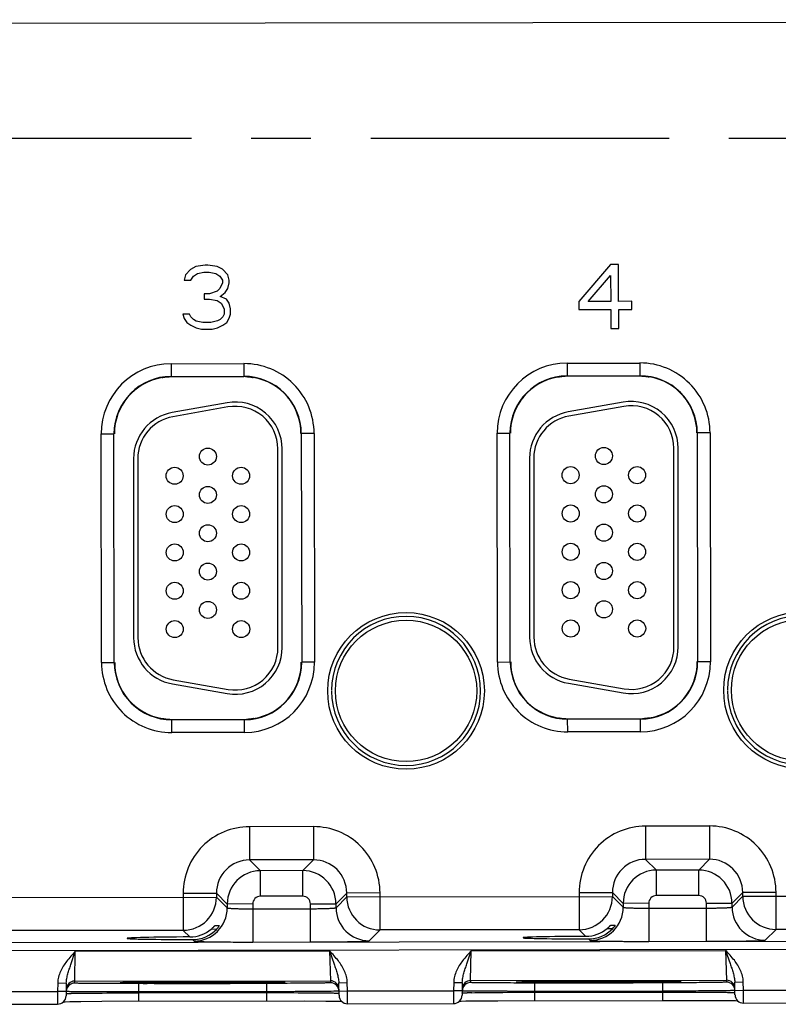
# Model space of a CAD drawing. Header units: inches. Extents: x 0 to 34, y 0 to 22.
# Tile 54 of 71: x 11.1 to 12.9, y 15.2 to 17.6. Entities that reach past the tile are written whole.
import ezdxf

# ---------------------------------------------------------------- set-up
doc = ezdxf.new("R2010")
doc.units = ezdxf.units.IN
doc.header["$LTSCALE"] = 1.87
doc.header["$MEASUREMENT"] = 0
doc.linetypes.add('CENTER', pattern=[0.6, 0.375, -0.075, 0.075, -0.075])
doc.layers.get('0').update_dxf_attribs({"linetype": 'CONTINUOUS'})
doc.layers.add('02___PRT_ALL_AXES', color=7, linetype='CONTINUOUS')

msp = doc.modelspace()

# ---------------------------------------------------------------- linework, layer by layer
at = {"color": 7, "linetype": 'CONTINUOUS'}
for p, q in [((9.3653, 17.5445), (16.4519, 17.5555)), ((11.4942, 16.9693), (11.4817, 16.9565)), ((11.5067, 16.9757), (11.4942, 16.9693)), ((11.5286, 16.9789), (11.5067, 16.9757)), ((11.5348, 16.9789), (11.5286, 16.9789)), ((11.5567, 16.9757), (11.5348, 16.9789)), ((11.5692, 16.9694), (11.5567, 16.9757)), ((11.5817, 16.9566), (11.5692, 16.9694)), ((12.4805, 16.9804), (12.4056, 16.8941)), ((12.4992, 16.9804), (12.4805, 16.9804)), ((12.4993, 16.8942), (12.4992, 16.9804)), ((11.4817, 16.9565), (11.4786, 16.9437)), ((11.4943, 16.9437), (11.5005, 16.9533)), ((11.5005, 16.9533), (11.5099, 16.9597)), ((11.5099, 16.9597), (11.5255, 16.9629)), ((11.5255, 16.9629), (11.538, 16.9629)), ((11.538, 16.9629), (11.5536, 16.9598)), ((11.5536, 16.9598), (11.563, 16.9534)), ((11.563, 16.9534), (11.5693, 16.9438)), ((11.5849, 16.9439), (11.5817, 16.9566)), ((12.4275, 16.8941), (12.4805, 16.9548)), ((12.4805, 16.9548), (12.4806, 16.8942)), ((11.4786, 16.9437), (11.4943, 16.9437)), ((11.563, 16.9247), (11.5568, 16.9183)), ((11.5693, 16.9375), (11.563, 16.9247)), ((11.5693, 16.9438), (11.5693, 16.9375)), ((11.5756, 16.9151), (11.5818, 16.9247)), ((11.5818, 16.9247), (11.5849, 16.9375)), ((11.5849, 16.9375), (11.5849, 16.9439)), ((11.5256, 16.9119), (11.5256, 16.8991)), ((11.5381, 16.9119), (11.5256, 16.9119)), ((11.5256, 16.8991), (11.5381, 16.8991)), ((11.5568, 16.9183), (11.5381, 16.9119)), ((11.5381, 16.8991), (11.5568, 16.8959)), ((11.5631, 16.9055), (11.5756, 16.9151)), ((11.5787, 16.8992), (11.5631, 16.9055)), ((11.585, 16.8896), (11.5787, 16.8992)), ((11.5568, 16.8959), (11.5662, 16.8896)), ((11.5662, 16.8896), (11.5725, 16.8768)), ((11.5725, 16.8768), (11.5725, 16.8641)), ((11.5881, 16.8768), (11.585, 16.8896)), ((11.5881, 16.8641), (11.5881, 16.8768)), ((12.4056, 16.8941), (12.4056, 16.8749)), ((12.4806, 16.8942), (12.4275, 16.8941)), ((12.5306, 16.8943), (12.4993, 16.8942)), ((12.5306, 16.8751), (12.5306, 16.8943)), ((11.4756, 16.8639), (11.4788, 16.8543)), ((11.4913, 16.8639), (11.4756, 16.8639)), ((11.4788, 16.8543), (11.485, 16.8448)), ((11.4944, 16.8576), (11.4913, 16.8639)), ((11.5007, 16.8512), (11.4944, 16.8576)), ((11.5694, 16.8577), (11.5632, 16.8513)), ((11.5725, 16.8641), (11.5694, 16.8577)), ((11.5788, 16.8449), (11.585, 16.8545)), ((11.585, 16.8545), (11.5881, 16.8641)), ((12.4056, 16.8749), (12.4806, 16.875)), ((12.4806, 16.875), (12.4807, 16.8304)), ((12.4994, 16.8751), (12.5306, 16.8751)), ((12.4994, 16.8304), (12.4994, 16.8751)), ((11.485, 16.8448), (11.4944, 16.8384)), ((11.4944, 16.8384), (11.5069, 16.832)), ((11.5069, 16.848), (11.5007, 16.8512)), ((11.5225, 16.8448), (11.5069, 16.848)), ((11.5069, 16.832), (11.5194, 16.8289)), ((11.5413, 16.8449), (11.5225, 16.8448)), ((11.5569, 16.8481), (11.5413, 16.8449)), ((11.5444, 16.8289), (11.5569, 16.8321)), ((11.5632, 16.8513), (11.5569, 16.8481)), ((11.5569, 16.8321), (11.5694, 16.8385)), ((11.5694, 16.8385), (11.5788, 16.8449)), ((12.4807, 16.8304), (12.4994, 16.8304)), ((11.5194, 16.8289), (11.5444, 16.8289)), ((11.4483, 16.7477), (11.6193, 16.748)), ((11.4483, 16.7477), (11.4484, 16.7177)), ((11.6193, 16.748), (11.6194, 16.718)), ((12.3783, 16.7492), (12.5493, 16.7494)), ((12.3783, 16.7492), (12.3784, 16.7192)), ((12.5493, 16.7494), (12.5494, 16.7194)), ((11.4269, 16.7151), (11.4268, 16.7151)), ((11.4284, 16.7155), (11.4269, 16.7151)), ((11.4279, 16.7154), (11.4281, 16.7154)), ((11.4281, 16.7154), (11.4284, 16.7155)), ((11.4321, 16.7161), (11.4284, 16.7155)), ((11.4422, 16.717), (11.4437, 16.7171)), ((11.4484, 16.7172), (11.4437, 16.7171)), ((11.4484, 16.7177), (11.6194, 16.718)), ((11.624, 16.7174), (11.6194, 16.7175)), ((11.6393, 16.7158), (11.6306, 16.717)), ((11.6393, 16.7158), (11.6397, 16.7157)), ((11.6409, 16.7154), (11.6393, 16.7158)), ((11.6409, 16.7154), (11.6409, 16.7154)), ((12.3569, 16.7166), (12.3568, 16.7165)), ((12.3584, 16.7169), (12.3569, 16.7166)), ((12.3579, 16.7168), (12.3581, 16.7169)), ((12.3581, 16.7169), (12.3584, 16.7169)), ((12.3621, 16.7175), (12.3584, 16.7169)), ((12.3722, 16.7185), (12.3737, 16.7185)), ((12.3784, 16.7186), (12.3737, 16.7185)), ((12.3784, 16.7192), (12.5494, 16.7194)), ((12.554, 16.7188), (12.5494, 16.7189)), ((12.5693, 16.7173), (12.5606, 16.7184)), ((12.5709, 16.7169), (12.5693, 16.7173)), ((12.5693, 16.7172), (12.5697, 16.7172)), ((12.5709, 16.7168), (12.5709, 16.7169)), ((11.5799, 16.656), (11.4509, 16.6332)), ((11.5817, 16.6462), (11.4527, 16.6234)), ((12.5099, 16.6574), (12.3809, 16.6346)), ((12.5117, 16.6476), (12.3827, 16.6248)), ((11.2849, 16.046), (11.2841, 16.583)), ((11.2841, 16.583), (11.3141, 16.583)), ((11.3149, 16.0461), (11.3141, 16.583)), ((11.784, 16.5838), (11.7541, 16.5837)), ((11.7541, 16.5837), (11.7549, 16.0467)), ((11.784, 16.5838), (11.7849, 16.0468)), ((12.2141, 16.5844), (12.2441, 16.5845)), ((12.2149, 16.0474), (12.2141, 16.5844)), ((12.2449, 16.0475), (12.2441, 16.5845)), ((12.714, 16.5852), (12.6841, 16.5852)), ((12.6841, 16.5852), (12.6849, 16.0482)), ((12.714, 16.5852), (12.7149, 16.0482)), ((11.6993, 16.0817), (11.6991, 16.5477)), ((11.7093, 16.0817), (11.7091, 16.5477)), ((12.6293, 16.0832), (12.6291, 16.5492)), ((12.6393, 16.0832), (12.6391, 16.5492)), ((11.3601, 16.5248), (11.3603, 16.1043)), ((11.3701, 16.5248), (11.3703, 16.1043)), ((12.2901, 16.5263), (12.2903, 16.1058)), ((12.3001, 16.5263), (12.3003, 16.1058)), ((11.2849, 16.046), (11.3149, 16.0461)), ((11.7849, 16.0468), (11.7549, 16.0467)), ((12.2149, 16.0474), (12.2449, 16.0475)), ((12.7149, 16.0482), (12.6849, 16.0482)), ((11.453, 16.0059), (11.582, 15.9832)), ((12.3812, 15.9975), (12.5102, 15.9748)), ((12.383, 16.0073), (12.512, 15.9846)), ((11.4512, 15.996), (11.5802, 15.9734)), ((11.4281, 15.9144), (11.4281, 15.9143)), ((11.4281, 15.9143), (11.4297, 15.914)), ((11.4296, 15.914), (11.4292, 15.9141)), ((11.4297, 15.914), (11.4384, 15.9128)), ((11.445, 15.9124), (11.4496, 15.9123)), ((11.6206, 15.912), (11.4496, 15.9118)), ((11.4497, 15.8818), (11.4496, 15.9118)), ((11.6206, 15.9126), (11.6253, 15.9127)), ((11.6207, 15.882), (11.6206, 15.912)), ((11.6268, 15.9127), (11.6253, 15.9127)), ((11.6368, 15.9137), (11.6405, 15.9143)), ((11.6405, 15.9143), (11.6421, 15.9147)), ((11.6409, 15.9144), (11.6406, 15.9143)), ((11.641, 15.9144), (11.6409, 15.9144)), ((11.6421, 15.9147), (11.6421, 15.9147)), ((12.3581, 15.9158), (12.3581, 15.9158)), ((12.3581, 15.9158), (12.3597, 15.9154)), ((12.3596, 15.9154), (12.3592, 15.9155)), ((12.3597, 15.9154), (12.3684, 15.9142)), ((12.375, 15.9138), (12.3796, 15.9138)), ((12.5506, 15.9135), (12.3796, 15.9132)), ((12.3797, 15.8832), (12.3796, 15.9132)), ((12.5506, 15.914), (12.5553, 15.9141)), ((12.5507, 15.8835), (12.5506, 15.9135)), ((12.5568, 15.9142), (12.5553, 15.9141)), ((12.5668, 15.9151), (12.5705, 15.9157)), ((12.5705, 15.9157), (12.5721, 15.9161)), ((12.5709, 15.9158), (12.5706, 15.9158)), ((12.571, 15.9158), (12.5709, 15.9158)), ((12.5721, 15.9161), (12.5721, 15.9162)), ((11.6207, 15.882), (11.4497, 15.8818)), ((12.5507, 15.8835), (12.3797, 15.8832)), ((11.7827, 15.6609), (11.6323, 15.6607)), ((11.6323, 15.6607), (11.6325, 15.5827)), ((11.7827, 15.6609), (11.7828, 15.5829)), ((12.7127, 15.6623), (12.5623, 15.6621)), ((12.5623, 15.6621), (12.5625, 15.5841)), ((12.7127, 15.6623), (12.7128, 15.5844)), ((11.7828, 15.5829), (11.6325, 15.5827)), ((11.6325, 15.5827), (11.6579, 15.5574)), ((11.7828, 15.5829), (11.7574, 15.5575)), ((12.7128, 15.5844), (12.5625, 15.5841)), ((12.5625, 15.5841), (12.5879, 15.5588)), ((12.7128, 15.5844), (12.6874, 15.5589)), ((12.6874, 15.5589), (12.5879, 15.5588)), ((12.588, 15.4988), (12.5879, 15.5588)), ((12.6875, 15.499), (12.6874, 15.5589)), ((11.7574, 15.5575), (11.6579, 15.5574)), ((11.658, 15.4974), (11.6579, 15.5574)), ((11.7575, 15.4975), (11.7574, 15.5575)), ((10.9309, 15.4946), (11.5546, 15.4956)), ((11.4766, 15.5045), (11.5546, 15.5046)), ((11.4766, 15.5045), (11.4767, 15.4174)), ((11.5546, 15.5046), (11.58, 15.4792)), ((11.5546, 15.5046), (11.5546, 15.4956)), ((11.5546, 15.4956), (11.58, 15.4702)), ((11.7575, 15.4975), (11.658, 15.4974)), ((11.8609, 15.505), (11.8356, 15.4796)), ((11.8356, 15.4706), (11.8609, 15.496)), ((11.9389, 15.5052), (11.8609, 15.505)), ((11.8609, 15.496), (11.8609, 15.505)), ((11.8609, 15.496), (12.4846, 15.497)), ((11.939, 15.4182), (11.9389, 15.5052)), ((12.4066, 15.5059), (12.4846, 15.506)), ((12.4066, 15.5059), (12.4067, 15.4189)), ((12.4846, 15.506), (12.51, 15.4807)), ((12.4846, 15.506), (12.4846, 15.497)), ((12.4846, 15.497), (12.51, 15.4717)), ((12.6875, 15.499), (12.588, 15.4988)), ((12.7909, 15.5065), (12.7656, 15.4811)), ((12.7656, 15.4721), (12.7909, 15.4975)), ((12.8689, 15.5066), (12.7909, 15.5065)), ((12.7909, 15.4975), (12.7909, 15.5065)), ((12.7909, 15.4975), (13.4146, 15.4984)), ((12.869, 15.4196), (12.8689, 15.5066)), ((11.64, 15.4793), (11.58, 15.4792)), ((11.58, 15.4792), (11.58, 15.4702)), ((11.64, 15.4793), (11.6401, 15.39)), ((11.64, 15.4679), (11.7756, 15.4682)), ((11.7756, 15.4795), (11.8356, 15.4796)), ((11.7757, 15.3902), (11.7756, 15.4795)), ((11.8356, 15.4706), (11.8356, 15.4796)), ((12.57, 15.4808), (12.51, 15.4807)), ((12.51, 15.4807), (12.51, 15.4717)), ((12.57, 15.4808), (12.5701, 15.3914)), ((12.57, 15.4694), (12.7056, 15.4696)), ((12.7056, 15.481), (12.7656, 15.4811)), ((12.7057, 15.3916), (12.7056, 15.481)), ((12.7656, 15.4721), (12.7656, 15.4811)), ((11.5429, 15.4205), (11.5553, 15.4206)), ((11.5511, 15.4284), (11.5615, 15.4284)), ((11.5511, 15.4284), (11.5511, 15.4284)), ((11.5615, 15.4284), (11.5585, 15.4242)), ((11.5615, 15.4284), (11.5615, 15.4284)), ((12.4728, 15.422), (12.4853, 15.422)), ((12.4811, 15.4299), (12.4915, 15.4299)), ((12.4915, 15.4299), (12.4885, 15.4257)), ((12.8437, 15.3942), (12.869, 15.4196)), ((13.3367, 15.4203), (12.869, 15.4196)), ((9.2303, 15.3861), (16.6206, 15.3976)), ((11.4767, 15.4174), (11.009, 15.4167)), ((11.4767, 15.4174), (11.4924, 15.4019)), ((11.9137, 15.3928), (11.939, 15.4182)), ((12.4067, 15.4189), (11.939, 15.4182)), ((12.4067, 15.4189), (12.4224, 15.4033)), ((12.4285, 15.3972), (12.4321, 15.3936)), ((9.2304, 15.3671), (16.6206, 15.3786)), ((11.4985, 15.3958), (11.5021, 15.3921)), ((11.2128, 15.337), (11.2233, 15.3681)), ((11.2218, 15.2981), (11.2233, 15.3681)), ((11.2233, 15.3681), (11.8206, 15.369)), ((11.8206, 15.369), (11.8312, 15.338)), ((11.8206, 15.369), (11.8223, 15.299)), ((12.1428, 15.3385), (12.1533, 15.3695)), ((12.1518, 15.2995), (12.1533, 15.3695)), ((12.1533, 15.3695), (12.7506, 15.3704)), ((12.7506, 15.3704), (12.7612, 15.3394)), ((12.7506, 15.3704), (12.7523, 15.3004)), ((11.1821, 15.2939), (11.1818, 15.2741)), ((11.1821, 15.2939), (11.2021, 15.2935)), ((11.2021, 15.2935), (11.2016, 15.2638)), ((11.2217, 15.2934), (11.2218, 15.2981)), ((11.2218, 15.2981), (11.8223, 15.299)), ((11.3348, 15.2945), (11.3388, 15.2946)), ((11.3388, 15.2946), (11.3441, 15.2948)), ((11.3441, 15.2948), (11.355, 15.295)), ((11.3717, 15.2923), (11.3536, 15.2923)), ((11.355, 15.295), (11.375, 15.2953)), ((11.6724, 15.2928), (11.3717, 15.2923)), ((11.3717, 15.2923), (11.3717, 15.2727)), ((11.375, 15.2953), (11.4179, 15.2957)), ((11.4179, 15.2957), (11.4969, 15.296)), ((11.4969, 15.296), (11.5924, 15.2961)), ((11.5924, 15.2961), (11.6499, 15.2959)), ((11.6499, 15.2959), (11.6814, 15.2956)), ((11.6724, 15.2928), (11.6725, 15.2731)), ((11.6905, 15.2928), (11.6724, 15.2928)), ((11.6814, 15.2956), (11.6964, 15.2954)), ((11.6964, 15.2954), (11.7021, 15.2953)), ((11.8223, 15.299), (11.8224, 15.2943)), ((11.842, 15.2945), (11.862, 15.2949)), ((11.8426, 15.2648), (11.842, 15.2945)), ((11.8624, 15.2752), (11.862, 15.2949)), ((12.1121, 15.2953), (12.1118, 15.2755)), ((12.1121, 15.2953), (12.1321, 15.295)), ((12.1321, 15.295), (12.1316, 15.2652)), ((12.1517, 15.2948), (12.1518, 15.2995)), ((12.1518, 15.2995), (12.7523, 15.3004)), ((12.2648, 15.296), (12.2688, 15.2961)), ((12.2688, 15.2961), (12.2741, 15.2962)), ((12.2741, 15.2962), (12.285, 15.2964)), ((12.3017, 15.2937), (12.2836, 15.2937)), ((12.285, 15.2964), (12.305, 15.2967)), ((12.6024, 15.2942), (12.3017, 15.2937)), ((12.3017, 15.2937), (12.3017, 15.2741)), ((12.305, 15.2967), (12.3479, 15.2971)), ((12.3479, 15.2971), (12.4269, 15.2975)), ((12.4269, 15.2975), (12.5224, 15.2975)), ((12.5224, 15.2975), (12.5799, 15.2973)), ((12.5799, 15.2973), (12.6114, 15.297)), ((12.6205, 15.2943), (12.6024, 15.2942)), ((12.6024, 15.2942), (12.6025, 15.2746)), ((12.6114, 15.297), (12.6264, 15.2968)), ((12.6264, 15.2968), (12.6321, 15.2967)), ((12.7523, 15.3004), (12.7524, 15.2958)), ((12.772, 15.296), (12.792, 15.2964)), ((12.7726, 15.2662), (12.772, 15.296)), ((12.7924, 15.2766), (12.792, 15.2964)), ((10.9324, 15.2737), (11.1818, 15.2741)), ((11.1818, 15.2741), (11.1817, 15.2441)), ((11.2018, 15.2738), (11.1818, 15.2741)), ((11.212, 15.2693), (11.2137, 15.2693)), ((11.6725, 15.2731), (11.3717, 15.2727)), ((11.3717, 15.2707), (11.3717, 15.2727)), ((11.3717, 15.2707), (11.6725, 15.2712)), ((11.3717, 15.2707), (11.3717, 15.2511)), ((11.6725, 15.2712), (11.6725, 15.2731)), ((11.6725, 15.2712), (11.6725, 15.2515)), ((11.8322, 15.2743), (11.8304, 15.2743)), ((11.8424, 15.2747), (11.8322, 15.2743)), ((11.8424, 15.2748), (11.8624, 15.2752)), ((11.8426, 15.2648), (11.8426, 15.2643)), ((11.8624, 15.2752), (12.1118, 15.2755)), ((11.8626, 15.2452), (11.8624, 15.2752)), ((12.1118, 15.2755), (12.1117, 15.2455)), ((12.1318, 15.2752), (12.1118, 15.2755)), ((12.142, 15.2707), (12.1437, 15.2708)), ((12.6025, 15.2746), (12.3017, 15.2741)), ((12.3017, 15.2722), (12.3017, 15.2741)), ((12.3017, 15.2722), (12.6025, 15.2726)), ((12.3017, 15.2722), (12.3017, 15.2525)), ((12.6025, 15.2726), (12.6025, 15.2746)), ((12.6025, 15.2726), (12.6025, 15.253)), ((12.7622, 15.2758), (12.7604, 15.2757)), ((12.7724, 15.2761), (12.7622, 15.2758)), ((12.7724, 15.2762), (12.7924, 15.2766)), ((12.7726, 15.2662), (12.7726, 15.2657)), ((12.7924, 15.2766), (13.0418, 15.277)), ((12.7926, 15.2466), (12.7924, 15.2766)), ((10.9326, 15.2437), (11.1817, 15.2441)), ((11.1956, 15.2498), (11.1993, 15.2498)), ((11.1993, 15.2498), (11.2105, 15.25)), ((11.2105, 15.25), (11.2359, 15.2504)), ((11.2359, 15.2504), (11.2858, 15.2508)), ((11.2858, 15.2508), (11.7604, 15.2515)), ((11.7604, 15.2515), (11.8113, 15.2512)), ((11.8113, 15.2512), (11.8323, 15.251)), ((11.8323, 15.251), (11.844, 15.2509)), ((11.844, 15.2509), (11.8487, 15.2508)), ((11.8626, 15.2452), (12.1117, 15.2455)), ((12.1256, 15.2512), (12.1293, 15.2513)), ((12.1293, 15.2513), (12.1404, 15.2515)), ((12.1404, 15.2515), (12.1659, 15.2518)), ((12.1659, 15.2518), (12.2158, 15.2522)), ((12.2158, 15.2522), (12.6025, 15.253)), ((12.6025, 15.253), (12.6904, 15.2529)), ((12.6904, 15.2529), (12.7413, 15.2527)), ((12.7413, 15.2527), (12.7623, 15.2525)), ((12.7623, 15.2525), (12.774, 15.2523)), ((12.774, 15.2523), (12.7787, 15.2522)), ((12.7926, 15.2466), (13.0417, 15.247))]:
    msp.add_line(p, q, dxfattribs=at)
for points in [[(11.4284, 16.7155), (11.429, 16.7156), (11.4302, 16.7158), (11.4319, 16.7161), (11.4339, 16.7163), (11.4363, 16.7166)], [(11.4363, 16.7166), (11.4391, 16.7168), (11.4422, 16.717)], [(11.624, 16.7174), (11.6276, 16.7172), (11.6308, 16.717)], [(11.6308, 16.717), (11.6335, 16.7167), (11.6358, 16.7164)], [(11.6358, 16.7164), (11.6376, 16.7161), (11.6389, 16.7159), (11.6393, 16.7158)], [(12.3584, 16.7169), (12.359, 16.717), (12.3602, 16.7172), (12.3619, 16.7175), (12.3639, 16.7178), (12.3663, 16.718)], [(12.3663, 16.718), (12.369, 16.7183), (12.3722, 16.7185)], [(12.554, 16.7188), (12.5576, 16.7187), (12.5608, 16.7184)], [(12.5608, 16.7184), (12.5635, 16.7181), (12.5658, 16.7178)], [(12.5658, 16.7178), (12.5676, 16.7176), (12.5688, 16.7173), (12.5693, 16.7172)], [(11.4332, 15.9134), (11.4314, 15.9137), (11.4301, 15.9139), (11.4296, 15.914)], [(11.4382, 15.9128), (11.4355, 15.9131), (11.4332, 15.9134)], [(11.445, 15.9124), (11.4414, 15.9126), (11.4382, 15.9128)], [(11.6327, 15.9132), (11.6299, 15.9129), (11.6268, 15.9127)], [(11.6406, 15.9143), (11.6399, 15.9142), (11.6387, 15.914), (11.6371, 15.9137), (11.6351, 15.9135), (11.6327, 15.9132)], [(12.3632, 15.9148), (12.3614, 15.9151), (12.3601, 15.9153), (12.3596, 15.9154)], [(12.3682, 15.9143), (12.3655, 15.9145), (12.3632, 15.9148)], [(12.375, 15.9138), (12.3714, 15.914), (12.3682, 15.9143)], [(12.5627, 15.9146), (12.5599, 15.9144), (12.5568, 15.9142)], [(12.5706, 15.9158), (12.5699, 15.9156), (12.5687, 15.9154), (12.5671, 15.9152), (12.5651, 15.9149), (12.5627, 15.9146)], [(11.3306, 15.2943), (11.3306, 15.2943), (11.3307, 15.2943), (11.3312, 15.2944), (11.3321, 15.2944), (11.3333, 15.2945), (11.3348, 15.2945)], [(11.7021, 15.2953), (11.7067, 15.2952), (11.7085, 15.2951), (11.7101, 15.2951), (11.7114, 15.295), (11.7124, 15.295), (11.7132, 15.2949), (11.7132, 15.2949)], [(12.2606, 15.2958), (12.2606, 15.2958), (12.2607, 15.2958), (12.2612, 15.2958), (12.2621, 15.2958), (12.2633, 15.2959), (12.2648, 15.296)], [(12.6321, 15.2967), (12.6367, 15.2966), (12.6385, 15.2966), (12.6401, 15.2965), (12.6414, 15.2965), (12.6424, 15.2964), (12.6432, 15.2964), (12.6432, 15.2964)]]:
    msp.add_lwpolyline(points, dxfattribs=at)
for centre, radius in [((11.5346, 16.5297), 0.02), ((12.4646, 16.5311), 0.02), ((12.3866, 16.4861), 0.02), ((12.5426, 16.4861), 0.02), ((11.4566, 16.4846), 0.02), ((11.6126, 16.4847), 0.02), ((12.4646, 16.4411), 0.02), ((11.5346, 16.4397), 0.02), ((11.4567, 16.3946), 0.02), ((11.6127, 16.3947), 0.02), ((12.3867, 16.3961), 0.02), ((12.5427, 16.3961), 0.02), ((11.5347, 16.3497), 0.02), ((12.4647, 16.3511), 0.02), ((11.4567, 16.3046), 0.02), ((11.6127, 16.3047), 0.02), ((12.3867, 16.3061), 0.02), ((12.5427, 16.3061), 0.02), ((11.5347, 16.2597), 0.02), ((12.4647, 16.2611), 0.02), ((11.4567, 16.2146), 0.02), ((11.6127, 16.2147), 0.02), ((12.3867, 16.2161), 0.02), ((12.5427, 16.2161), 0.02), ((11.5348, 16.1697), 0.02), ((12.4648, 16.1711), 0.02), ((12, 15.9796), 0.184), ((12.93, 15.9811), 0.184), ((11.4568, 16.1246), 0.02), ((11.6128, 16.1247), 0.02), ((12, 15.9796), 0.166), ((12.3868, 16.1261), 0.02), ((12.5428, 16.1261), 0.02), ((12.93, 15.9811), 0.166)]:
    msp.add_circle(centre, radius, dxfattribs=at)
for centre, radius, start, end in [((11.4486, 16.5833), 0.1645, 90.0887, 180.0887), ((11.6196, 16.5835), 0.1645, 0.0887, 90.0887), ((12.3786, 16.5847), 0.1645, 90.0887, 180.0887), ((12.5496, 16.585), 0.1645, 0.0887, 90.0887), ((11.4486, 16.5833), 0.1345, 90.0887, 180.0887), ((11.4486, 16.5833), 0.1336, 99.3694, 180.0887), ((11.4254, 16.724), 0.00901, 279.3348, 287.5063), ((11.4471, 16.61), 0.1072, 95.7222, 98.0158), ((11.4479, 16.6014), 0.1157, 92.0729, 95.7107), ((11.4486, 16.5833), 0.1339, 90.0887, 92.0763), ((11.6196, 16.5835), 0.1345, 0.0887, 90.0887), ((11.6196, 16.5835), 0.1339, 88.1011, 90.0887), ((11.6202, 16.6021), 0.1153, 84.8493, 88.1125), ((11.6423, 16.7243), 0.00901, 252.6423, 260.843), ((11.6196, 16.5835), 0.1336, 0.0887, 80.8081), ((12.3786, 16.5847), 0.1345, 90.0887, 180.0887), ((12.3786, 16.5847), 0.1336, 99.3694, 180.0887), ((12.3554, 16.7254), 0.00901, 279.3348, 287.5063), ((12.3771, 16.6114), 0.1072, 95.7222, 98.0158), ((12.3779, 16.6029), 0.1157, 92.0729, 95.7107), ((12.3786, 16.5847), 0.1339, 90.0887, 92.0763), ((12.5496, 16.585), 0.1345, 0.0887, 90.0887), ((12.5496, 16.585), 0.1339, 88.1011, 90.0887), ((12.5502, 16.6036), 0.1153, 84.8493, 88.1125), ((12.5723, 16.7258), 0.00901, 252.6423, 260.843), ((12.5496, 16.585), 0.1336, 0.0887, 80.8081), ((11.5991, 16.5477), 0.11, 0.0262, 100.0262), ((11.5991, 16.5477), 0.1, 0.0262, 100.0262), ((12.5291, 16.5491), 0.11, 0.0262, 100.0262), ((12.5291, 16.5491), 0.1, 0.0262, 100.0262), ((11.4701, 16.5249), 0.11, 100.0262, 180.0262), ((11.4701, 16.5249), 0.1, 100.0262, 180.0262), ((12.4001, 16.5263), 0.11, 100.0262, 180.0262), ((12.4001, 16.5263), 0.1, 100.0262, 180.0262), ((12, 15.9796), 0.175, 180.0887, 179.6679), ((12.93, 15.9811), 0.175, 180.0887, 179.6679), ((11.4703, 16.1044), 0.11, 180.0262, 260.0262), ((11.4703, 16.1044), 0.1, 180.0262, 260.0262), ((12.4003, 16.1058), 0.11, 180.0262, 260.0262), ((12.4003, 16.1058), 0.1, 180.0262, 260.0262), ((11.5993, 16.0817), 0.11, 260.0262, 0.0262), ((11.5993, 16.0817), 0.1, 260.0262, 0.0262), ((12.5293, 16.0831), 0.11, 260.0262, 0.0262), ((12.5293, 16.0831), 0.1, 260.0262, 0.0262), ((11.4494, 16.0463), 0.1645, 180.0887, 270.0887), ((11.4494, 16.0463), 0.1345, 180.0887, 270.0887), ((11.4494, 16.0463), 0.1336, 180.0887, 260.8081), ((11.6204, 16.0465), 0.1345, 270.0887, 0.0887), ((11.6204, 16.0465), 0.1645, 270.0887, 0.0887), ((11.6204, 16.0465), 0.1336, 279.3694, 0.0887), ((12.3794, 16.0477), 0.1645, 180.0887, 270.0887), ((12.3794, 16.0477), 0.1345, 180.0887, 270.0887), ((12.3794, 16.0477), 0.1336, 180.0887, 260.8081), ((12.5504, 16.048), 0.1345, 270.0887, 0.0887), ((12.5504, 16.048), 0.1645, 270.0887, 0.0887), ((12.5504, 16.048), 0.1336, 279.3694, 0.0887), ((11.4267, 15.9054), 0.00901, 72.6423, 80.843), ((11.4488, 16.0276), 0.1153, 264.8493, 268.1125), ((11.4494, 16.0463), 0.1339, 268.1011, 270.0887), ((11.6204, 16.0465), 0.1339, 270.0887, 272.0763), ((11.6211, 16.0283), 0.1157, 272.0729, 275.7107), ((11.6219, 16.0198), 0.1072, 275.7222, 278.0158), ((11.6436, 15.9058), 0.00901, 99.3348, 107.5063), ((12.3567, 15.9069), 0.00901, 72.6423, 80.843), ((12.3788, 16.0291), 0.1153, 264.8493, 268.1125), ((12.3794, 16.0477), 0.1339, 268.1011, 270.0887), ((12.5504, 16.048), 0.1339, 270.0887, 272.0763), ((12.5511, 16.0298), 0.1157, 272.0729, 275.7107), ((12.5519, 16.0212), 0.1072, 275.7222, 278.0158), ((12.5736, 15.9072), 0.00901, 99.3348, 107.5063), ((11.6326, 15.5047), 0.156, 90.0853, 180.0921), ((11.7829, 15.5049), 0.156, 0.0853, 90.0921), ((12.5626, 15.5061), 0.156, 90.0853, 180.0921), ((12.7129, 15.5064), 0.156, 0.0853, 90.0921), ((11.6325, 15.5047), 0.0779, 90.0602, 180.1152), ((11.7829, 15.505), 0.0779, 0.0602, 90.1152), ((12.5625, 15.5062), 0.0779, 90.0602, 180.1152), ((12.7129, 15.5064), 0.0779, 0.0602, 90.1152), ((12.588, 15.4808), 0.078, 90.104, 180.0734), ((12.6875, 15.4809), 0.078, 0.104, 90.0734), ((11.658, 15.4793), 0.078, 90.104, 180.0734), ((11.7575, 15.4795), 0.078, 0.104, 90.0734), ((11.4766, 15.4955), 0.078, 270.1097, 0.0678), ((11.658, 15.4794), 0.018, 90.0858, 180.0916), ((11.7576, 15.4795), 0.018, 0.0858, 90.0916), ((11.9389, 15.4962), 0.078, 180.1096, 270.0678), ((12.4066, 15.4969), 0.078, 270.1097, 0.0678), ((12.588, 15.4808), 0.018, 90.0858, 180.0916), ((12.6876, 15.481), 0.018, 0.0858, 90.0916), ((12.8689, 15.4976), 0.078, 180.1096, 270.0678), ((11.502, 15.4701), 0.078, 270.1097, 0.0678), ((11.9136, 15.4708), 0.078, 180.1096, 270.0678), ((12.432, 15.4716), 0.078, 270.1097, 0.0678), ((12.8436, 15.4722), 0.078, 180.1096, 270.0678), ((11.492, 15.4801), 0.0782, 270.258, 310.3258), ((11.4986, 15.4731), 0.0774, 269.936, 317.2012), ((11.5065, 15.4659), 0.0666, 317.1319, 321.3088), ((12.422, 15.4816), 0.0782, 270.258, 310.3258), ((12.4286, 15.4746), 0.0774, 269.936, 317.2012), ((12.4365, 15.4673), 0.0666, 317.1319, 321.3088), ((11.2218, 15.2734), 0.02, 90.0886, 177.6529), ((11.2218, 15.2781), 0.02, 90.0876, 177.6521), ((11.3949, 12.8525), 2.4428, 90.9531, 91.0753), ((11.3855, 17.6092), 2.3162, 269.0987, 269.2276), ((11.4468, 9.3394), 5.9563, 90.52639, 90.8894), ((11.4185, 20.1873), 4.8945, 269.2486, 269.6903), ((11.5422, -2.0431), 17.3392, 90.06665, 90.49627), ((11.4885, 32.6312), 17.3385, 269.68113, 270.1108), ((11.5556, -2.0436), 17.3397, 89.6812, 90.11079), ((11.5019, 32.6323), 17.3396, 270.06665, 270.49625), ((11.6256, 10.3995), 4.8964, 89.2487, 89.6904), ((11.5974, 21.2496), 5.9565, 270.52637, 270.88941), ((11.6586, 12.9786), 2.3171, 89.0988, 89.2277), ((11.6492, 17.7349), 2.4415, 270.953, 271.0753), ((11.8223, 15.279), 0.02, 1.0898, 90.0899), ((11.8224, 15.2743), 0.02, 1.089, 90.0889), ((12.1518, 15.2748), 0.02, 90.0886, 177.6529), ((12.1518, 15.2795), 0.02, 90.0876, 177.6521), ((12.3249, 12.8539), 2.4428, 90.9531, 91.0753), ((12.3155, 17.6107), 2.3162, 269.0987, 269.2276), ((12.3768, 9.3408), 5.9563, 90.52639, 90.8894), ((12.3485, 20.1888), 4.8945, 269.2486, 269.6903), ((12.4722, -2.0417), 17.3392, 90.06665, 90.49627), ((12.4185, 32.6326), 17.3385, 269.68113, 270.1108), ((12.4856, -2.0421), 17.3397, 89.6812, 90.11079), ((12.4319, 32.6338), 17.3396, 270.06665, 270.49625), ((12.5556, 10.4009), 4.8964, 89.2487, 89.6904), ((12.5274, 21.251), 5.9565, 270.52637, 270.88941), ((12.5886, 12.98), 2.3171, 89.0988, 89.2277), ((12.5792, 17.7364), 2.4415, 270.953, 271.0753), ((12.7523, 15.2804), 0.02, 1.0898, 90.0899), ((12.7524, 15.2758), 0.02, 1.089, 90.0889), ((11.1816, 15.2641), 0.02, 270.0877, 359.0869), ((11.2519, 13.5868), 1.6829, 90.9338, 91.3004), ((11.8626, 15.2652), 0.02, 182.525, 270.0891), ((12.1116, 15.2655), 0.02, 270.0877, 359.0869), ((12.1819, 13.5883), 1.6829, 90.9338, 91.3004), ((12.7926, 15.2666), 0.02, 182.525, 270.0891)]:
    msp.add_arc(centre, radius, start, end, dxfattribs=at)
for centre in [(11.5219, 15.3989), (12.4519, 15.4003)]:
    msp.add_ellipse(centre, major_axis=(0.1771, 0.0003), ratio=0.017455, start_param=1.73829, end_param=4.579802, dxfattribs=at)
for points, knots in [([(11.58, 15.4702), (11.58, 15.4702), (11.5802, 15.4701), (11.5804, 15.47), (11.5808, 15.4699), (11.5817, 15.4697), (11.583, 15.4695), (11.585, 15.4693), (11.5876, 15.4691), (11.5906, 15.4689), (11.5941, 15.4687), (11.5981, 15.4686), (11.6024, 15.4684), (11.6089, 15.4682), (11.6176, 15.4681), (11.6286, 15.468), (11.6362, 15.4679), (11.64, 15.4679)], [0, 0, 0, 0, 0.002802, 0.007575, 0.014542, 0.023754, 0.048922, 0.082949, 0.125553, 0.176351, 0.23488, 0.300595, 0.372886, 0.451076, 0.62217, 0.807465, 1, 1, 1, 1]), ([(11.7756, 15.4682), (11.7794, 15.4682), (11.787, 15.4682), (11.798, 15.4684), (11.8067, 15.4685), (11.8132, 15.4687), (11.8175, 15.4689), (11.8214, 15.4691), (11.8249, 15.4693), (11.828, 15.4695), (11.8305, 15.4697), (11.8326, 15.4699), (11.8339, 15.4701), (11.8347, 15.4703), (11.8351, 15.4704), (11.8354, 15.4705), (11.8355, 15.4706), (11.8356, 15.4706)], [0, 0, 0, 0, 0.192535, 0.37783, 0.548924, 0.627114, 0.699405, 0.76512, 0.823649, 0.874448, 0.917051, 0.951078, 0.976246, 0.985458, 0.992425, 0.997198, 1, 1, 1, 1]), ([(12.51, 15.4717), (12.51, 15.4716), (12.5102, 15.4715), (12.5104, 15.4714), (12.5108, 15.4713), (12.5117, 15.4711), (12.513, 15.4709), (12.515, 15.4707), (12.5176, 15.4705), (12.5206, 15.4703), (12.5241, 15.4702), (12.5281, 15.47), (12.5324, 15.4699), (12.5389, 15.4697), (12.5476, 15.4695), (12.5586, 15.4694), (12.5661, 15.4694), (12.57, 15.4694)], [0, 0, 0, 0, 0.002802, 0.007575, 0.014542, 0.023754, 0.048922, 0.082949, 0.125553, 0.176351, 0.23488, 0.300595, 0.372886, 0.451076, 0.62217, 0.807465, 1, 1, 1, 1]), ([(12.7056, 15.4696), (12.7094, 15.4696), (12.717, 15.4696), (12.728, 15.4698), (12.7367, 15.47), (12.7432, 15.4702), (12.7475, 15.4703), (12.7514, 15.4705), (12.7549, 15.4707), (12.758, 15.4709), (12.7605, 15.4711), (12.7626, 15.4713), (12.7639, 15.4715), (12.7647, 15.4717), (12.7651, 15.4718), (12.7654, 15.4719), (12.7655, 15.472), (12.7656, 15.4721)], [0, 0, 0, 0, 0.192535, 0.37783, 0.548924, 0.627114, 0.699405, 0.76512, 0.823649, 0.874448, 0.917051, 0.951078, 0.976246, 0.985458, 0.992425, 0.997198, 1, 1, 1, 1]), ([(11.5429, 15.4205), (11.5438, 15.4214), (11.5452, 15.4226), (11.547, 15.4243), (11.5482, 15.4255), (11.5491, 15.4264), (11.5498, 15.4271), (11.5502, 15.4275), (11.5505, 15.4278), (11.5508, 15.4281), (11.551, 15.4283), (11.5511, 15.4284), (11.5511, 15.4284)], [0, 0, 0, 0, 0.337312, 0.496726, 0.645216, 0.777706, 0.835894, 0.887345, 0.93085, 0.965064, 0.988562, 1, 1, 1, 1]), ([(12.4728, 15.422), (12.4734, 15.4224), (12.4743, 15.4233), (12.4758, 15.4246), (12.4771, 15.4258), (12.4781, 15.4268), (12.4789, 15.4276), (12.4794, 15.4281), (12.4798, 15.4286), (12.4802, 15.429), (12.4806, 15.4293), (12.4808, 15.4296), (12.481, 15.4297), (12.481, 15.4298), (12.4811, 15.4298), (12.4811, 15.4299), (12.4811, 15.4299)], [0, 0, 0, 0, 0.172876, 0.341372, 0.502458, 0.652155, 0.72113, 0.785116, 0.843142, 0.894085, 0.936667, 0.969468, 0.981737, 0.991009, 0.997123, 1, 1, 1, 1]), ([(11.5021, 15.3921), (11.5022, 15.3921), (11.5023, 15.392), (11.5025, 15.392), (11.5027, 15.3919), (11.5032, 15.3918), (11.5041, 15.3918), (11.5053, 15.3916), (11.5069, 15.3915), (11.5088, 15.3914), (11.5109, 15.3913), (11.5145, 15.3912), (11.5196, 15.391), (11.5266, 15.3908), (11.5346, 15.3906), (11.5437, 15.3905), (11.5537, 15.3904), (11.5645, 15.3902), (11.5759, 15.3901), (11.5924, 15.39), (11.6138, 15.3899), (11.6313, 15.3899), (11.6401, 15.39)], [0, 0, 0, 0, 0.000833, 0.002206, 0.004145, 0.006661, 0.013426, 0.022499, 0.033868, 0.047507, 0.063383, 0.08146, 0.124058, 0.174893, 0.233498, 0.299315, 0.371732, 0.450062, 0.533572, 0.621474, 0.807112, 1, 1, 1, 1]), ([(11.7757, 15.3902), (11.7846, 15.3902), (11.802, 15.3902), (11.8235, 15.3904), (11.8399, 15.3905), (11.8514, 15.3907), (11.8622, 15.3908), (11.8721, 15.391), (11.8812, 15.3912), (11.8892, 15.3914), (11.8962, 15.3916), (11.9014, 15.3918), (11.9049, 15.3919), (11.9071, 15.392), (11.9089, 15.3922), (11.9105, 15.3923), (11.9118, 15.3924), (11.9126, 15.3925), (11.9131, 15.3926), (11.9134, 15.3926), (11.9136, 15.3927), (11.9136, 15.3927), (11.9137, 15.3928)], [0, 0, 0, 0, 0.192888, 0.378526, 0.466428, 0.549938, 0.628268, 0.700685, 0.766502, 0.825107, 0.875942, 0.91854, 0.936617, 0.952493, 0.966132, 0.977501, 0.986574, 0.993339, 0.995855, 0.997794, 0.999167, 1, 1, 1, 1]), ([(12.4321, 15.3936), (12.4322, 15.3935), (12.4323, 15.3935), (12.4325, 15.3934), (12.4327, 15.3934), (12.4332, 15.3933), (12.4341, 15.3932), (12.4353, 15.3931), (12.4369, 15.393), (12.4388, 15.3929), (12.4409, 15.3928), (12.4445, 15.3926), (12.4496, 15.3924), (12.4566, 15.3923), (12.4646, 15.3921), (12.4737, 15.3919), (12.4837, 15.3918), (12.4944, 15.3917), (12.5059, 15.3916), (12.5224, 15.3915), (12.5438, 15.3914), (12.5613, 15.3914), (12.5701, 15.3914)], [0, 0, 0, 0, 0.000833, 0.002206, 0.004145, 0.006661, 0.013426, 0.022499, 0.033868, 0.047507, 0.063383, 0.08146, 0.124058, 0.174893, 0.233498, 0.299315, 0.371732, 0.450062, 0.533572, 0.621474, 0.807112, 1, 1, 1, 1]), ([(12.7057, 15.3916), (12.7146, 15.3916), (12.732, 15.3917), (12.7535, 15.3918), (12.7699, 15.392), (12.7814, 15.3921), (12.7922, 15.3923), (12.8021, 15.3924), (12.8112, 15.3926), (12.8192, 15.3928), (12.8262, 15.393), (12.8314, 15.3932), (12.8349, 15.3934), (12.8371, 15.3935), (12.8389, 15.3936), (12.8405, 15.3937), (12.8418, 15.3938), (12.8426, 15.3939), (12.8431, 15.394), (12.8434, 15.3941), (12.8436, 15.3941), (12.8436, 15.3942), (12.8437, 15.3942)], [0, 0, 0, 0, 0.192888, 0.378526, 0.466428, 0.549938, 0.628268, 0.700685, 0.766502, 0.825107, 0.875942, 0.91854, 0.936617, 0.952493, 0.966132, 0.977501, 0.986574, 0.993339, 0.995855, 0.997794, 0.999167, 1, 1, 1, 1]), ([(11.2233, 15.3681), (11.2198, 15.3643), (11.2127, 15.3566), (11.2061, 15.3487), (11.2029, 15.3446)], [0, 0, 0, 0, 0.500039, 1, 1, 1, 1]), ([(12.1533, 15.3695), (12.1498, 15.3657), (12.1427, 15.3581), (12.1361, 15.3502), (12.1329, 15.3461)], [0, 0, 0, 0, 0.500039, 1, 1, 1, 1]), ([(11.2029, 15.3446), (11.2001, 15.3409), (11.1947, 15.3333), (11.1881, 15.321), (11.1834, 15.3078), (11.1822, 15.2985), (11.1821, 15.2939)], [0, 0, 0, 0, 0.250179, 0.500264, 0.750217, 1, 1, 1, 1]), ([(11.2021, 15.2935), (11.2022, 15.2973), (11.2031, 15.3047), (11.2058, 15.3155), (11.2092, 15.3263), (11.2116, 15.3334), (11.2128, 15.337)], [0, 0, 0, 0, 0.24818, 0.495892, 0.745855, 1, 1, 1, 1]), ([(11.8312, 15.338), (11.8324, 15.3344), (11.8349, 15.3272), (11.8382, 15.3165), (11.841, 15.3057), (11.842, 15.2983), (11.842, 15.2945)], [0, 0, 0, 0, 0.254147, 0.504109, 0.75182, 1, 1, 1, 1]), ([(11.862, 15.2949), (11.8619, 15.2996), (11.8606, 15.3088), (11.856, 15.322), (11.8493, 15.3343), (11.8439, 15.3419), (11.8411, 15.3456)], [0, 0, 0, 0, 0.249783, 0.499736, 0.749821, 1, 1, 1, 1]), ([(12.1329, 15.3461), (12.1301, 15.3424), (12.1247, 15.3348), (12.1181, 15.3225), (12.1134, 15.3092), (12.1122, 15.2999), (12.1121, 15.2953)], [0, 0, 0, 0, 0.250179, 0.500264, 0.750217, 1, 1, 1, 1]), ([(12.1321, 15.295), (12.1322, 15.2987), (12.1331, 15.3061), (12.1358, 15.317), (12.1392, 15.3277), (12.1416, 15.3349), (12.1428, 15.3385)], [0, 0, 0, 0, 0.24818, 0.495892, 0.745855, 1, 1, 1, 1]), ([(12.7612, 15.3394), (12.7624, 15.3358), (12.7649, 15.3287), (12.7682, 15.3179), (12.771, 15.3071), (12.772, 15.2997), (12.772, 15.296)], [0, 0, 0, 0, 0.254147, 0.504109, 0.75182, 1, 1, 1, 1]), ([(12.792, 15.2964), (12.7919, 15.301), (12.7906, 15.3103), (12.786, 15.3235), (12.7793, 15.3358), (12.7739, 15.3434), (12.7711, 15.347)], [0, 0, 0, 0, 0.249783, 0.499736, 0.749821, 1, 1, 1, 1]), ([(11.2458, 15.2927), (11.2439, 15.2927), (11.2405, 15.2928), (11.2357, 15.2929), (11.2315, 15.2929), (11.2285, 15.293), (11.2265, 15.2931), (11.2253, 15.2931), (11.2242, 15.2931), (11.2233, 15.2932), (11.2227, 15.2932), (11.2222, 15.2933), (11.222, 15.2933), (11.2219, 15.2933), (11.2218, 15.2934), (11.2217, 15.2934), (11.2217, 15.2934)], [0, 0, 0, 0, 0.229245, 0.430365, 0.6023, 0.74422, 0.803677, 0.85536, 0.899213, 0.935184, 0.963222, 0.983299, 0.990357, 0.995444, 0.998602, 1, 1, 1, 1]), ([(11.3536, 15.2923), (11.3331, 15.2923), (11.3041, 15.2923), (11.2681, 15.2925), (11.2527, 15.2926), (11.2458, 15.2927)], [0, 0, 0, 0, 0.569609, 0.808115, 1, 1, 1, 1]), ([(11.3491, 15.2949), (11.3475, 15.2948), (11.3445, 15.2948), (11.3403, 15.2947), (11.3368, 15.2946), (11.3338, 15.2945), (11.3318, 15.2944), (11.3305, 15.2943), (11.3297, 15.2943), (11.3291, 15.2942), (11.3288, 15.2942), (11.3282, 15.2941), (11.3288, 15.294), (11.3291, 15.2939), (11.3297, 15.2939), (11.3305, 15.2938), (11.3318, 15.2938), (11.3338, 15.2937), (11.3368, 15.2936), (11.3403, 15.2935), (11.3445, 15.2934), (11.3475, 15.2934), (11.3491, 15.2934)], [0, 0, 0, 0, 0.115414, 0.216262, 0.30218, 0.372901, 0.428185, 0.449971, 0.467834, 0.481767, 0.491767, 0.50007, 0.508359, 0.518346, 0.532267, 0.550121, 0.571904, 0.627172, 0.697869, 0.783778, 0.884609, 1, 1, 1, 1]), ([(11.7984, 15.2936), (11.7915, 15.2935), (11.776, 15.2933), (11.74, 15.293), (11.711, 15.2929), (11.6905, 15.2928)], [0, 0, 0, 0, 0.191889, 0.430397, 1, 1, 1, 1]), ([(11.695, 15.2939), (11.6966, 15.2939), (11.6996, 15.294), (11.7038, 15.2941), (11.7074, 15.2942), (11.7103, 15.2943), (11.7123, 15.2944), (11.7137, 15.2944), (11.7144, 15.2945), (11.715, 15.2945), (11.7154, 15.2946), (11.716, 15.2947), (11.7154, 15.2948), (11.715, 15.2948), (11.7144, 15.2949), (11.7137, 15.2949), (11.7123, 15.295), (11.7103, 15.2951), (11.7074, 15.2952), (11.7038, 15.2953), (11.6996, 15.2953), (11.6966, 15.2954), (11.695, 15.2954)], [0, 0, 0, 0, 0.115401, 0.216241, 0.302153, 0.372861, 0.428137, 0.449921, 0.467779, 0.481705, 0.491698, 0.499995, 0.508293, 0.518287, 0.532214, 0.550072, 0.571856, 0.627134, 0.697843, 0.783757, 0.884598, 1, 1, 1, 1]), ([(11.8224, 15.2943), (11.8224, 15.2943), (11.8223, 15.2943), (11.8223, 15.2943), (11.8222, 15.2942), (11.8219, 15.2942), (11.8215, 15.2942), (11.8208, 15.2941), (11.8199, 15.2941), (11.8189, 15.294), (11.8176, 15.294), (11.8156, 15.2939), (11.8126, 15.2938), (11.8085, 15.2937), (11.8036, 15.2936), (11.8002, 15.2936), (11.7984, 15.2936)], [0, 0, 0, 0, 0.001397, 0.004555, 0.009645, 0.016707, 0.036784, 0.064816, 0.100786, 0.144641, 0.196325, 0.255779, 0.397699, 0.569638, 0.770752, 1, 1, 1, 1]), ([(12.1758, 15.2942), (12.1739, 15.2942), (12.1705, 15.2942), (12.1657, 15.2943), (12.1615, 15.2944), (12.1585, 15.2944), (12.1565, 15.2945), (12.1553, 15.2945), (12.1542, 15.2946), (12.1533, 15.2946), (12.1527, 15.2947), (12.1522, 15.2947), (12.152, 15.2947), (12.1519, 15.2948), (12.1518, 15.2948), (12.1517, 15.2948), (12.1517, 15.2948)], [0, 0, 0, 0, 0.229245, 0.430365, 0.6023, 0.74422, 0.803677, 0.85536, 0.899213, 0.935184, 0.963222, 0.983299, 0.990357, 0.995444, 0.998602, 1, 1, 1, 1]), ([(12.2836, 15.2937), (12.2631, 15.2937), (12.2341, 15.2938), (12.1981, 15.2939), (12.1827, 15.2941), (12.1758, 15.2942)], [0, 0, 0, 0, 0.569609, 0.808115, 1, 1, 1, 1]), ([(12.2791, 15.2963), (12.2775, 15.2963), (12.2745, 15.2962), (12.2703, 15.2961), (12.2668, 15.296), (12.2638, 15.2959), (12.2618, 15.2959), (12.2605, 15.2958), (12.2597, 15.2957), (12.2591, 15.2957), (12.2588, 15.2956), (12.2582, 15.2955), (12.2588, 15.2954), (12.2591, 15.2954), (12.2597, 15.2953), (12.2605, 15.2953), (12.2618, 15.2952), (12.2638, 15.2951), (12.2668, 15.295), (12.2703, 15.295), (12.2745, 15.2949), (12.2775, 15.2948), (12.2791, 15.2948)], [0, 0, 0, 0, 0.115414, 0.216262, 0.30218, 0.372901, 0.428185, 0.449971, 0.467834, 0.481767, 0.491767, 0.50007, 0.508359, 0.518346, 0.532267, 0.550121, 0.571904, 0.627172, 0.697869, 0.783778, 0.884609, 1, 1, 1, 1]), ([(12.7284, 15.295), (12.7215, 15.2949), (12.706, 15.2947), (12.67, 15.2944), (12.641, 15.2943), (12.6205, 15.2943)], [0, 0, 0, 0, 0.191889, 0.430397, 1, 1, 1, 1]), ([(12.625, 15.2953), (12.6266, 15.2954), (12.6296, 15.2954), (12.6338, 15.2955), (12.6374, 15.2956), (12.6403, 15.2957), (12.6423, 15.2958), (12.6437, 15.2959), (12.6444, 15.2959), (12.645, 15.296), (12.6454, 15.296), (12.646, 15.2961), (12.6454, 15.2962), (12.645, 15.2963), (12.6444, 15.2963), (12.6437, 15.2964), (12.6423, 15.2964), (12.6403, 15.2965), (12.6374, 15.2966), (12.6338, 15.2967), (12.6296, 15.2968), (12.6266, 15.2968), (12.625, 15.2969)], [0, 0, 0, 0, 0.115401, 0.216241, 0.302153, 0.372861, 0.428137, 0.449921, 0.467779, 0.481705, 0.491698, 0.499995, 0.508293, 0.518287, 0.532214, 0.550072, 0.571856, 0.627134, 0.697843, 0.783757, 0.884598, 1, 1, 1, 1]), ([(12.7524, 15.2958), (12.7524, 15.2957), (12.7523, 15.2957), (12.7523, 15.2957), (12.7522, 15.2957), (12.7519, 15.2956), (12.7515, 15.2956), (12.7508, 15.2956), (12.7499, 15.2955), (12.7489, 15.2955), (12.7476, 15.2954), (12.7456, 15.2954), (12.7426, 15.2953), (12.7385, 15.2952), (12.7336, 15.2951), (12.7302, 15.295), (12.7284, 15.295)], [0, 0, 0, 0, 0.001397, 0.004555, 0.009645, 0.016707, 0.036784, 0.064816, 0.100786, 0.144641, 0.196325, 0.255779, 0.397699, 0.569638, 0.770752, 1, 1, 1, 1]), ([(11.2017, 15.2688), (11.2017, 15.2688), (11.2018, 15.2688), (11.2019, 15.2689), (11.2021, 15.2689), (11.2024, 15.2689), (11.2027, 15.269), (11.2034, 15.269), (11.2044, 15.2691), (11.2058, 15.2691), (11.2076, 15.2692), (11.2097, 15.2692), (11.2112, 15.2693), (11.212, 15.2693)], [0, 0, 0, 0, 0.004861, 0.017034, 0.036943, 0.064647, 0.100157, 0.14347, 0.253434, 0.394357, 0.565983, 0.76799, 1, 1, 1, 1]), ([(11.3717, 15.2727), (11.3609, 15.2727), (11.3396, 15.2727), (11.3086, 15.2728), (11.2841, 15.2728), (11.2659, 15.2729), (11.2537, 15.273), (11.2425, 15.2731), (11.2326, 15.2731), (11.2239, 15.2732), (11.2166, 15.2733), (11.2115, 15.2734), (11.2081, 15.2734), (11.2061, 15.2735), (11.2045, 15.2735), (11.2032, 15.2736), (11.2024, 15.2736), (11.202, 15.2736), (11.2018, 15.2737)], [0, 0, 0, 0, 0.191621, 0.376146, 0.546739, 0.62481, 0.697082, 0.762885, 0.821607, 0.872706, 0.915707, 0.950213, 0.964178, 0.975906, 0.98537, 0.992549, 0.997428, 1, 1, 1, 1]), ([(11.2245, 15.2695), (11.2335, 15.2697), (11.2542, 15.27), (11.3033, 15.2704), (11.3434, 15.2706), (11.3717, 15.2707)], [0, 0, 0, 0, 0.183538, 0.422697, 1, 1, 1, 1]), ([(11.8304, 15.2743), (11.8219, 15.2741), (11.8011, 15.2739), (11.7651, 15.2736), (11.7209, 15.2733), (11.6891, 15.2732), (11.6725, 15.2731)], [0, 0, 0, 0, 0.160816, 0.395688, 0.683895, 1, 1, 1, 1]), ([(11.6725, 15.2712), (11.7008, 15.2712), (11.7409, 15.2711), (11.79, 15.2708), (11.8107, 15.2706), (11.8197, 15.2705)], [0, 0, 0, 0, 0.577297, 0.816457, 1, 1, 1, 1]), ([(11.8197, 15.2705), (11.8214, 15.2704), (11.8245, 15.2704), (11.8289, 15.2703), (11.8327, 15.2702), (11.8358, 15.2702), (11.8384, 15.2701), (11.8403, 15.27), (11.8415, 15.27), (11.8421, 15.2699), (11.8424, 15.2699), (11.8424, 15.2698)], [0, 0, 0, 0, 0.218733, 0.411895, 0.578748, 0.718658, 0.831094, 0.915635, 0.971977, 0.989523, 1, 1, 1, 1]), ([(12.1317, 15.2702), (12.1317, 15.2703), (12.1318, 15.2703), (12.1319, 15.2703), (12.1321, 15.2703), (12.1324, 15.2704), (12.1327, 15.2704), (12.1334, 15.2704), (12.1344, 15.2705), (12.1358, 15.2706), (12.1376, 15.2706), (12.1397, 15.2707), (12.1412, 15.2707), (12.142, 15.2707)], [0, 0, 0, 0, 0.004861, 0.017034, 0.036943, 0.064647, 0.100157, 0.14347, 0.253434, 0.394357, 0.565983, 0.76799, 1, 1, 1, 1]), ([(12.3017, 15.2741), (12.2909, 15.2741), (12.2696, 15.2741), (12.2386, 15.2742), (12.2141, 15.2743), (12.1959, 15.2744), (12.1837, 15.2744), (12.1725, 15.2745), (12.1626, 15.2746), (12.1539, 15.2747), (12.1466, 15.2747), (12.1415, 15.2748), (12.1381, 15.2749), (12.1361, 15.2749), (12.1345, 15.275), (12.1332, 15.275), (12.1324, 15.2751), (12.132, 15.2751), (12.1318, 15.2751)], [0, 0, 0, 0, 0.191621, 0.376146, 0.546739, 0.62481, 0.697082, 0.762885, 0.821607, 0.872706, 0.915707, 0.950213, 0.964178, 0.975906, 0.98537, 0.992549, 0.997428, 1, 1, 1, 1]), ([(12.1545, 15.271), (12.1635, 15.2711), (12.1842, 15.2714), (12.2333, 15.2719), (12.2734, 15.2721), (12.3017, 15.2722)], [0, 0, 0, 0, 0.183538, 0.422697, 1, 1, 1, 1]), ([(12.7604, 15.2757), (12.7519, 15.2756), (12.7311, 15.2753), (12.6951, 15.275), (12.6509, 15.2748), (12.6191, 15.2746), (12.6025, 15.2746)], [0, 0, 0, 0, 0.160816, 0.395688, 0.683895, 1, 1, 1, 1]), ([(12.6025, 15.2726), (12.6308, 15.2726), (12.6709, 15.2725), (12.72, 15.2722), (12.7407, 15.272), (12.7497, 15.2719)], [0, 0, 0, 0, 0.577297, 0.816457, 1, 1, 1, 1]), ([(12.7497, 15.2719), (12.7514, 15.2719), (12.7545, 15.2718), (12.7589, 15.2718), (12.7627, 15.2717), (12.7658, 15.2716), (12.7684, 15.2715), (12.7703, 15.2715), (12.7715, 15.2714), (12.7721, 15.2713), (12.7724, 15.2713), (12.7724, 15.2713)], [0, 0, 0, 0, 0.218733, 0.411895, 0.578748, 0.718658, 0.831094, 0.915635, 0.971977, 0.989523, 1, 1, 1, 1])]:
    msp.add_open_spline(points, degree=3, knots=knots, dxfattribs=at)
for points in [[(11.8411, 15.3456), (11.8347, 15.3538), (11.8277, 15.3614), (11.8206, 15.369)], [(12.7711, 15.347), (12.7647, 15.3552), (12.7577, 15.3628), (12.7506, 15.3704)]]:
    msp.add_open_spline(points, degree=3, dxfattribs=at)
at = {"layer": '02___PRT_ALL_AXES', "color": 7, "linetype": 'CENTER'}
msp.add_line((9.673, 17.277), (15.8168, 17.277), dxfattribs=at)

doc.saveas('drawing.dxf')
